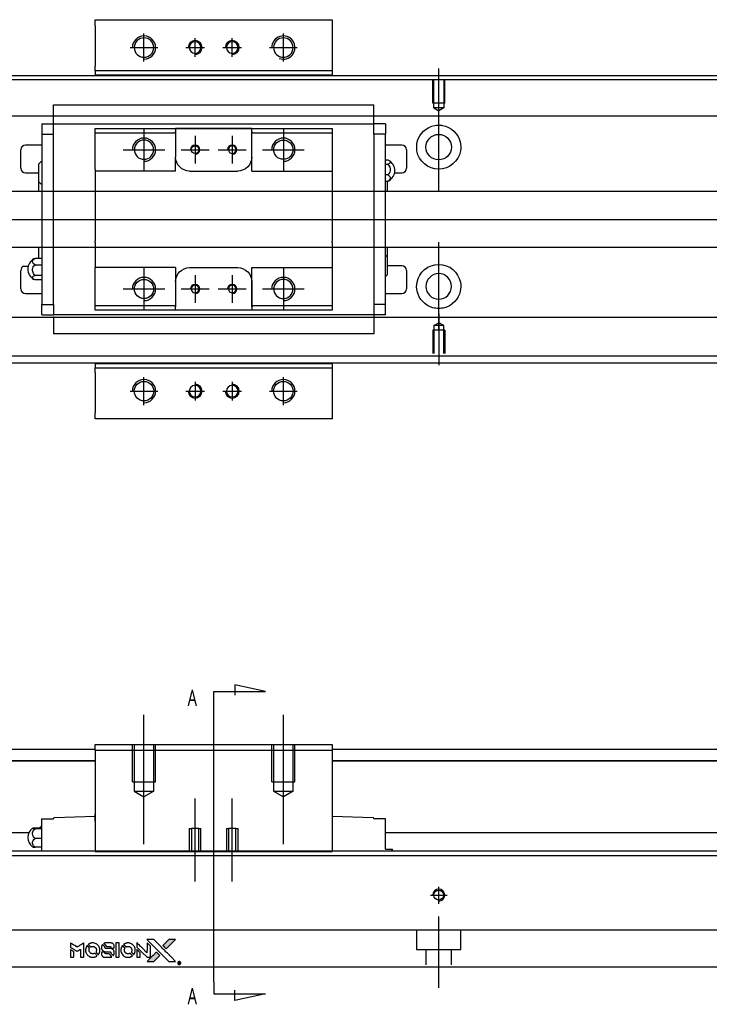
# Model space of a CAD drawing. Header units: millimetres. Extents: x -257 to 3135, y -1556 to 860.
# Tile 23 of 40: x 1296 to 1444, y -1556 to -1344. Entities that reach past the tile are written whole.
import ezdxf
from ezdxf.lldxf.tags import DXFTag

# ---------------------------------------------------------------- set-up
doc = ezdxf.new("R2010")
doc.units = ezdxf.units.MM
doc.layers.get('0').update_dxf_attribs({"linetype": 'CONTINUOUS'})
doc.styles.add('CHN', font='Microsoft JhengHei.ttf')
tags = doc.linetypes.add('DASHED', pattern=[25.72, 12.86, -12.86]).pattern_tags.tags
tags[6:7] = [DXFTag(74, 4), DXFTag(75, 0), DXFTag(340, '0'), DXFTag(46, 0.0), DXFTag(50, 0.0), DXFTag(44, 0.0), DXFTag(45, 0.0)]
tags[4:5] = [DXFTag(74, 4), DXFTag(75, 0), DXFTag(340, '0'), DXFTag(46, 0.0), DXFTag(50, 0.0), DXFTag(44, 0.0), DXFTag(45, 0.0)]

# ---------------------------------------------------------------- blocks, each defined once
blk = doc.blocks.new('MosionX logo(完整正式版)')
h = blk.add_hatch(color=22)
h.dxf.hatch_style = 1
h.paths.add_polyline_path([(-1416, 1831), (-1517, 1831), (-1619, 1831), (-1707, 1742, 0.000288), (-1740, 1709, 0.000479), (-1769, 1680, 0.000013), (-1794, 1654, 0.197177), (-1794, 1654, 0.197497), (-1794, 1653, 0.00004), (-1779, 1638, 0.000834), (-1763, 1622, 0.000506), (-1744, 1603), (-1694, 1552), (-1555, 1692)])
h.paths.add_polyline_path([(-1892, 1355), (-1942, 1405, 0.000476), (-1962, 1424, 0.000789), (-1978, 1441, 0.000035), (-1993, 1455, 0.19758), (-1993, 1456, 0.198396), (-1994, 1455, 0.000019), (-2014, 1435, 0.000582), (-2036, 1413, 0.000351), (-2062, 1387, 0.000108), (-2174, 1275, 0.000692), (-2230, 1218, 0.000077), (-2269, 1179, 0.197527), (-2269, 1178, 0.410181), (-2269, 1177, 0.000493), (-2248, 1177, 0.002424), (-2219, 1177, 0.000529), (-2169, 1177), (-2070, 1177), (-1981, 1266)])
at = {"color": 22}
for points in [[(-2150, 1708, -0.000056), (-2089, 1647, -0.000021), (-2004, 1562, -0.000021), (-1911, 1469, -0.000025), (-1823, 1381), (-1619, 1177), (-1518, 1177), (-1417, 1177), (-1553, 1315, 0.000274), (-1619, 1381, 0.000123), (-1705, 1467, 0.000121), (-1797, 1559, 0.000165), (-1879, 1641), (-2068, 1831), (-2170, 1831), (-2272, 1831)], [(-1707, 1742, 0.000288), (-1740, 1709, 0.000479), (-1769, 1680, 0.000013), (-1794, 1654, 0.197177), (-1794, 1654, 0.197497), (-1794, 1653, 0.00004), (-1779, 1638, 0.000836), (-1763, 1622, 0.000505), (-1744, 1603), (-1694, 1552), (-1555, 1692), (-1416, 1831), (-1517, 1831), (-1619, 1831)], [(-4562, 1668), (-4562, 1603), (-4545, 1592, -0.000297), (-4534, 1586, -0.000037), (-4510, 1571, -0.000043), (-4482, 1554, -0.000036), (-4452, 1535, 0.000044), (-4422, 1517, 0.000063), (-4396, 1501, 0.000035), (-4374, 1488, 0.0009), (-4368, 1484), (-4360, 1479), (-4348, 1486, 0.001175), (-4342, 1490, 0.000208), (-4329, 1498, 0.000225), (-4315, 1506, 0.000203), (-4300, 1516, -0.000711), (-4286, 1525, -0.001119), (-4274, 1532, -0.000263), (-4263, 1539, -0.04589), (-4262, 1539, -0.519312), (-4261, 1539, -0.001914), (-4261, 1521, -0.003124), (-4260, 1493, -0.000285), (-4260, 1421), (-4260, 1303), (-4219, 1303, 0.001727), (-4189, 1303, 0.025279), (-4179, 1303, 0.073886), (-4173, 1305, 0.07426), (-4167, 1308, 0.03264), (-4166, 1310, 0.01784), (-4164, 1311, 0.017712), (-4163, 1313, 0.026854), (-4162, 1315), (-4160, 1319), (-4160, 1526), (-4159, 1733), (-4162, 1731, -0.004595), (-4163, 1730, -0.00016), (-4169, 1726, -0.000298), (-4177, 1722, -0.000208), (-4185, 1717, 0.000986), (-4210, 1701, 0.00025), (-4250, 1676, 0.000268), (-4292, 1650, 0.000436), (-4329, 1627, -0.002932), (-4341, 1619, -0.004718), (-4351, 1613, -0.001113), (-4360, 1608, -0.227179), (-4361, 1608, -0.045982), (-4362, 1608, -0.000145), (-4374, 1616, -0.000825), (-4387, 1624, -0.000517), (-4403, 1634, 0.000056), (-4458, 1668, 0.000289), (-4488, 1687, 0.000481), (-4511, 1701, 0.000418), (-4535, 1715), (-4562, 1732)], [(-4562, 1417), (-4562, 1303), (-4521, 1303, 0.000842), (-4494, 1303, 0.010591), (-4484, 1303, 0.028995), (-4479, 1303, 0.069543), (-4475, 1305, 0.051063), (-4471, 1307, 0.039932), (-4468, 1310, 0.039414), (-4465, 1314, 0.045845), (-4462, 1318, 0.094811), (-4461, 1322, 0.007124), (-4461, 1333, 0.004713), (-4461, 1352, 0.000534), (-4461, 1395), (-4461, 1469), (-4471, 1475, 0.000828), (-4502, 1494, 0.000879), (-4532, 1513, 0.000048), (-4561, 1530, 0.137596), (-4562, 1531, 0.413028), (-4562, 1530, 0.000016), (-4562, 1497, 0.000623), (-4562, 1460, 0.000374)], [(-4068, 1643, 0.064158), (-4094, 1594, 0.06356), (-4108, 1539, 0.064004), (-4107, 1483, 0.066747), (-4091, 1429, 0.04321), (-4073, 1396, 0.044737), (-4050, 1367, 0.044901), (-4021, 1342, 0.044184), (-3989, 1323, 0.026293), (-3965, 1313, 0.033344), (-3941, 1306, 0.033227), (-3917, 1303, 0.025815), (-3890, 1302, 0.023119), (-3864, 1304, 0.031044), (-3841, 1308, 0.031337), (-3819, 1315, 0.024258), (-3796, 1325, 0.015622), (-3788, 1329, 0.008495), (-3778, 1335, 0.008415), (-3769, 1341, 0.020814), (-3763, 1346), (-3760, 1348), (-3791, 1379, 0.002843), (-3814, 1403, 0.033917), (-3823, 1411, 0.087906), (-3831, 1414, 0.073302), (-3839, 1416, 0.022047), (-3843, 1415, 0.026465), (-3847, 1415, 0.022233), (-3851, 1414, 0.009985), (-3857, 1412, -0.039011), (-3876, 1407, -0.044398), (-3896, 1406, -0.045096), (-3915, 1408, -0.04265), (-3934, 1413, -0.071154), (-3961, 1428, -0.068827), (-3983, 1450, -0.068713), (-3998, 1476, -0.070507), (-4005, 1506, -0.028605), (-4006, 1519, -0.031418), (-4005, 1531, -0.031044), (-4002, 1544, -0.02668), (-3998, 1556, 0.038913), (-3996, 1564, 0.043732), (-3995, 1571, 0.047754), (-3995, 1578, 0.075756), (-3997, 1583, 0.07294), (-3999, 1586, 0.003456), (-4006, 1594, 0.005023), (-4017, 1605, 0.002422), (-4030, 1619, 0.000819), (-4042, 1631, 0.001349), (-4053, 1641, 0.0001), (-4062, 1650, 0.205335), (-4062, 1651, 0.219821), (-4063, 1650, 0.002494), (-4064, 1648, 0.007089), (-4066, 1646, 0.004494)], [(-3917, 1731, 0.024131), (-3935, 1728, 0.022344), (-3954, 1723, 0.021883), (-3972, 1717, 0.020884), (-3990, 1709, 0.010669), (-4000, 1703, 0.010389), (-4011, 1697, 0.010913), (-4020, 1692, 0.022227), (-4026, 1687), (-4029, 1685), (-3996, 1653, 0.002452), (-3984, 1640, 0.003628), (-3972, 1630, 0.001662), (-3963, 1621, 0.070159), (-3960, 1619, 0.047671), (-3958, 1618, 0.018624), (-3956, 1618, 0.017921), (-3953, 1617, 0.018804), (-3950, 1617, 0.018255), (-3946, 1617, 0.041312), (-3943, 1617, 0.037164), (-3939, 1618, 0.012342), (-3935, 1620, -0.015101), (-3924, 1624, -0.035998), (-3916, 1626, -0.033244), (-3907, 1627, -0.011249), (-3894, 1627, -0.004059), (-3883, 1627, -0.019693), (-3877, 1627, -0.027943), (-3872, 1626, -0.014411), (-3866, 1624, -0.033089), (-3851, 1619, -0.033887), (-3838, 1613, -0.034021), (-3825, 1604, -0.033942), (-3814, 1594, -0.02816), (-3804, 1582, -0.035032), (-3796, 1570, -0.035269), (-3790, 1557, -0.029196), (-3785, 1543, -0.037862), (-3782, 1526, -0.043657), (-3782, 1510, -0.043064), (-3784, 1494, -0.035184), (-3790, 1477, 0.033699), (-3792, 1470, 0.052815), (-3793, 1463, 0.059167), (-3793, 1456, 0.058972), (-3791, 1450, 0.059208), (-3788, 1445, 0.021125), (-3783, 1439, 0.008691), (-3773, 1429, 0.000851), (-3749, 1405, 0.001873), (-3736, 1393, 0.013884), (-3730, 1387, 0.022355), (-3726, 1385, 0.341453), (-3725, 1385, 0.073011), (-3722, 1388, 0.004587), (-3714, 1399, 0.00748), (-3707, 1411, 0.016837), (-3702, 1420, 0.028606), (-3692, 1443, 0.031352), (-3685, 1465, 0.031004), (-3681, 1489, 0.0268), (-3680, 1514, 0.026698), (-3681, 1541, 0.03002), (-3686, 1566, 0.030357), (-3693, 1590, 0.028554), (-3703, 1614, 0.062944), (-3732, 1658, 0.062206), (-3772, 1694, 0.062448), (-3819, 1719, 0.064355), (-3870, 1731, 0.017377), (-3880, 1731, 0.008369), (-3893, 1731, 0.008367), (-3907, 1731, 0.01757)], [(-3610, 1675, 0.023289), (-3616, 1665, 0.026845), (-3621, 1655, 0.026047), (-3626, 1644, 0.019751), (-3629, 1631, 0.013249), (-3631, 1624, 0.025169), (-3631, 1618, 0.016532), (-3632, 1611, 0.002937), (-3632, 1598, 0.003317), (-3632, 1586, 0.011808), (-3631, 1578, 0.01777), (-3631, 1572, 0.021476), (-3630, 1567, 0.04325), (-3623, 1544, 0.045753), (-3612, 1523, 0.04649), (-3598, 1505, 0.047672), (-3581, 1490, 0.025315), (-3573, 1485, 0.015208), (-3564, 1480, 0.01512), (-3554, 1476, 0.022488), (-3546, 1473, 0.027857), (-3532, 1469, 0.034138), (-3519, 1467, 0.014286), (-3499, 1467, 0.00124), (-3449, 1467, -0.00103), (-3418, 1467, -0.002552), (-3396, 1466, -0.001594), (-3379, 1466, -0.047676), (-3374, 1466, -0.085307), (-3367, 1463, -0.097789), (-3361, 1457, -0.085947), (-3357, 1450, -0.051339), (-3356, 1440, 0.014634), (-3355, 1436, 0.015028), (-3355, 1433, 0.014927), (-3354, 1430, 0.059415), (-3353, 1429, 0.070595), (-3351, 1425, 0.00028), (-3315, 1389, 0.000111), (-3279, 1352, 0.200239), (-3277, 1352, 0.268906), (-3276, 1352, 0.001866), (-3271, 1361, 0.007532), (-3267, 1370, 0.017818), (-3263, 1376, 0.013256), (-3261, 1383, 0.011636), (-3258, 1391, 0.011528), (-3256, 1399, 0.012303), (-3254, 1407, 0.0423), (-3252, 1419, 0.013657), (-3252, 1437, 0.013857), (-3252, 1455, 0.037428), (-3254, 1468, 0.014927), (-3256, 1477, 0.0122), (-3259, 1486, 0.012518), (-3262, 1494, 0.023062), (-3265, 1501, 0.065961), (-3281, 1525, 0.06055), (-3304, 1545, 0.059676), (-3331, 1559, 0.060497), (-3360, 1567, 0.025683), (-3367, 1567, 0.001528), (-3386, 1567, 0.002124), (-3410, 1568, 0.001173), (-3439, 1568, -0.000809), (-3490, 1568, -0.017164), (-3506, 1568, -0.063931), (-3514, 1570, -0.108429), (-3520, 1573, -0.052941), (-3523, 1577, -0.063675), (-3525, 1582, -0.050562), (-3526, 1587, -0.020337), (-3527, 1595, 0.009897), (-3528, 1599, 0.016482), (-3528, 1603, 0.019019), (-3529, 1606, 0.06043), (-3530, 1608, 0.076267), (-3533, 1613, 0.00054), (-3566, 1646, 0.000307), (-3601, 1680, 0.142594), (-3604, 1681, 0.232419), (-3604, 1681, 0.022995), (-3606, 1680, 0.024627), (-3608, 1678, 0.015407)], [(-3516, 1731, 0.018538), (-3522, 1730, 0.010695), (-3530, 1729, 0.01068), (-3538, 1727, 0.017678), (-3544, 1725, 0.013849), (-3551, 1722, 0.011814), (-3559, 1719, 0.004513), (-3566, 1716, 0.290035), (-3566, 1715, 0.196418), (-3566, 1714, 0.000124), (-3554, 1702, 0.001477), (-3540, 1688, 0.000898), (-3524, 1671), (-3481, 1629), (-3427, 1628, -0.001471), (-3387, 1628, -0.028714), (-3374, 1627, -0.097073), (-3367, 1625, -0.084199), (-3361, 1620, -0.042698), (-3359, 1616, -0.053912), (-3357, 1612, -0.051004), (-3356, 1608, -0.032967), (-3355, 1602, 0.00807), (-3355, 1600, 0.003023), (-3355, 1596, 0.002994), (-3355, 1592, 0.003629), (-3355, 1588), (-3354, 1579), (-3313, 1579, 0.001618), (-3293, 1579, 0.005206), (-3280, 1579, 0.00535), (-3271, 1579, 0.060675), (-3268, 1580, 0.048484), (-3266, 1581, 0.02389), (-3264, 1582, 0.022812), (-3261, 1584, 0.02462), (-3259, 1586, 0.061781), (-3255, 1591, 0.080179), (-3253, 1596, 0.048561), (-3252, 1604, 0.010021), (-3251, 1619, 0.016602), (-3252, 1638, 0.031409), (-3254, 1653, 0.036474), (-3258, 1666, 0.03439), (-3263, 1679, 0.065928), (-3277, 1699, 0.069066), (-3296, 1715, 0.065697), (-3319, 1725, 0.051559), (-3346, 1731, 0.020904), (-3360, 1731, 0.000451), (-3431, 1731, 0.000419), (-3502, 1732, 0.022759)], [(-3202, 1517), (-3202, 1303), (-3160, 1303), (-3118, 1303), (-3113, 1306, 0.071429), (-3109, 1309, 0.054799), (-3105, 1313, 0.053585), (-3102, 1318, 0.060698), (-3101, 1323, 0.033975), (-3100, 1332, 0.000112), (-3100, 1441, 0.000726), (-3100, 1548, 0.001084), (-3101, 1641), (-3102, 1732), (-3152, 1732), (-3202, 1732)], [(-3011, 1643, 0.018008), (-3017, 1634, 0.009842), (-3023, 1622, 0.009807), (-3030, 1610, 0.015716), (-3035, 1599, 0.048467), (-3047, 1561, 0.045841), (-3052, 1520, 0.046006), (-3049, 1479, 0.049638), (-3039, 1441, 0.064819), (-3012, 1391, 0.06695), (-2974, 1350, 0.066691), (-2926, 1320, 0.063505), (-2872, 1304, 0.03135), (-2858, 1302, 0.010439), (-2837, 1302, 0.010391), (-2817, 1302, 0.032408), (-2803, 1304, 0.015696), (-2787, 1307, 0.018095), (-2771, 1312, 0.018551), (-2757, 1317, 0.018352), (-2743, 1323, 0.015568), (-2733, 1328, 0.009832), (-2723, 1334, 0.009795), (-2713, 1341, 0.023727), (-2706, 1346), (-2703, 1348), (-2734, 1379, 0.001528), (-2751, 1397, 0.010022), (-2760, 1406, 0.019586), (-2766, 1411, 0.061865), (-2771, 1413, 0.055054), (-2777, 1415, 0.061607), (-2784, 1416, 0.048725), (-2792, 1415, 0.020221), (-2802, 1412, -0.017722), (-2813, 1409, -0.02685), (-2822, 1407, -0.02759), (-2832, 1406, -0.020233), (-2843, 1406, -0.04793), (-2864, 1409, -0.048386), (-2883, 1416, -0.047866), (-2901, 1426, -0.044964), (-2917, 1440, -0.04333), (-2931, 1457, -0.050921), (-2941, 1475, -0.051473), (-2946, 1495, -0.0459), (-2948, 1516, -0.019014), (-2948, 1526, -0.024114), (-2947, 1535, -0.025081), (-2945, 1544, -0.023892), (-2942, 1553, 0.008624), (-2939, 1560, 0.026486), (-2938, 1564, 0.035074), (-2937, 1568, 0.02756), (-2937, 1573, 0.087163), (-2939, 1580, 0.073291), (-2942, 1587, 0.028074), (-2951, 1596, 0.002594), (-2973, 1619), (-3005, 1651)], [(-2860, 1730, 0.023681), (-2878, 1728, 0.022402), (-2896, 1723, 0.021929), (-2914, 1717, 0.020503), (-2931, 1709, 0.013745), (-2941, 1704, 0.009767), (-2952, 1698, 0.009658), (-2962, 1691, 0.027804), (-2968, 1687), (-2971, 1685), (-2939, 1653, 0.002053), (-2924, 1638, 0.006738), (-2914, 1628, 0.007826), (-2907, 1622, 0.063909), (-2903, 1619, 0.061532), (-2897, 1617, 0.068674), (-2891, 1617, 0.052072), (-2885, 1618, 0.019648), (-2875, 1621, -0.018366), (-2864, 1624, -0.0288), (-2854, 1626, -0.029061), (-2844, 1627, -0.019155), (-2832, 1627, -0.053809), (-2807, 1624, -0.058833), (-2784, 1615, -0.058566), (-2764, 1601, -0.052525), (-2746, 1582, -0.044733), (-2737, 1566, -0.040573), (-2729, 1547, -0.041123), (-2725, 1529, -0.04951), (-2725, 1511, -0.017369), (-2725, 1502, -0.024255), (-2727, 1495, -0.023787), (-2729, 1487, -0.015798), (-2732, 1479, 0.010631), (-2734, 1474, 0.033653), (-2735, 1470, 0.037806), (-2736, 1467, 0.016307), (-2736, 1462, 0.068179), (-2734, 1453, 0.095747), (-2731, 1446, 0.033418), (-2722, 1436, 0.002133), (-2695, 1409, 0.001452), (-2680, 1395, 0.012393), (-2673, 1388, 0.020479), (-2668, 1385, 0.344362), (-2667, 1385, 0.074287), (-2663, 1388, 0.005454), (-2656, 1400, 0.008391), (-2649, 1412, 0.017097), (-2643, 1422, 0.027375), (-2635, 1442, 0.02835), (-2628, 1463, 0.027723), (-2624, 1485, 0.023913), (-2623, 1509, 0.027047), (-2623, 1537, 0.031685), (-2627, 1563, 0.032425), (-2634, 1588, 0.031013), (-2644, 1612, 0.037914), (-2661, 1641, 0.040153), (-2682, 1667, 0.039834), (-2707, 1688, 0.036173), (-2736, 1707, 0.040752), (-2765, 1719, 0.035885), (-2796, 1728, 0.035491), (-2828, 1731, 0.037615)], [(-2572, 1669), (-2572, 1604), (-2422, 1453), (-2271, 1303), (-2229, 1303, 0.0008), (-2202, 1303, 0.010795), (-2192, 1303, 0.030495), (-2186, 1304, 0.080372), (-2183, 1305, 0.03816), (-2179, 1308, 0.041799), (-2176, 1310, 0.042486), (-2174, 1314, 0.042078), (-2172, 1317, 0.099276), (-2170, 1322, 0.003302), (-2170, 1343, 0.002586), (-2170, 1380, 0.000204), (-2170, 1477), (-2170, 1633), (-2221, 1683), (-2271, 1733), (-2271, 1583), (-2272, 1433), (-2419, 1582, 0.000253), (-2476, 1639, 0.000412), (-2524, 1687, 0.000041), (-2567, 1730, 0.041338), (-2570, 1732), (-2572, 1734)], [(-2572, 1416), (-2572, 1303), (-2530, 1303), (-2488, 1303), (-2483, 1306, 0.03146), (-2480, 1308, 0.026444), (-2478, 1310, 0.026444), (-2476, 1312, 0.031457), (-2475, 1314), (-2472, 1319), (-2471, 1375), (-2471, 1431), (-2521, 1481, 0.000745), (-2540, 1499, 0.001228), (-2556, 1515, 0.000087), (-2571, 1529, 0.195134), (-2571, 1530, 0.412117), (-2572, 1529, 0.000048), (-2572, 1496, 0.00109), (-2572, 1460, 0.000653)], [(-3615, 1454, 0.065483), (-3620, 1451, 0.053271), (-3625, 1447, 0.052018), (-3628, 1443, 0.0556), (-3631, 1437, 0.036839), (-3632, 1434, 0.026922), (-3632, 1430, 0.016905), (-3633, 1424, 0.004317), (-3633, 1416, 0.016369), (-3632, 1397, 0.029936), (-3630, 1382, 0.03418), (-3627, 1369, 0.031327), (-3621, 1356, 0.046935), (-3612, 1340, 0.054053), (-3600, 1327, 0.053701), (-3585, 1317, 0.045364), (-3568, 1309, 0.032479), (-3552, 1305, 0.03386), (-3537, 1303, 0.013578), (-3512, 1303, 0.001155), (-3450, 1303, 0.000413), (-3396, 1303, 0.005008), (-3375, 1304, 0.013199), (-3364, 1304, 0.033956), (-3355, 1305, 0.013909), (-3347, 1308, 0.010864), (-3337, 1310, 0.010938), (-3329, 1313, 0.028702), (-3323, 1316), (-3318, 1318), (-3362, 1362), (-3405, 1406), (-3455, 1406, -0.001504), (-3477, 1406, -0.00328), (-3493, 1406, -0.001901), (-3506, 1406, -0.061333), (-3510, 1407, -0.063621), (-3514, 1409, -0.048633), (-3518, 1412, -0.046769), (-3522, 1415, -0.047961), (-3525, 1420, -0.02678), (-3526, 1424, -0.050957), (-3527, 1427, -0.029398), (-3528, 1431, -0.00401), (-3528, 1441), (-3529, 1456), (-3569, 1456, 0.001061), (-3593, 1456, 0.009147), (-3604, 1455, 0.020721), (-3611, 1455, 0.051619)], [(-2062, 1387, 0.000108), (-2174, 1275, 0.000692), (-2230, 1218, 0.000077), (-2269, 1179, 0.197527), (-2269, 1178, 0.410182), (-2269, 1177, 0.000493), (-2248, 1177, 0.002424), (-2219, 1177, 0.000529), (-2170, 1177), (-2070, 1177), (-1981, 1266), (-1892, 1355), (-1942, 1405, 0.000476), (-1962, 1424, 0.000789), (-1978, 1441, 0.000035), (-1993, 1455, 0.19758), (-1993, 1456, 0.198396), (-1994, 1455, 0.000019), (-2014, 1435, 0.000582), (-2036, 1413, 0.000351)], [(-1319, 1173, 0.082374), (-1332, 1167, 0.083404), (-1342, 1157, 0.082663), (-1349, 1145, 0.07897), (-1351, 1130, 0.084941), (-1349, 1114, 0.08953), (-1341, 1100, 0.090743), (-1329, 1090, 0.090193), (-1313, 1085, 0.10067), (-1296, 1085, 0.099454), (-1281, 1093, 0.097736), (-1269, 1106, 0.09365), (-1263, 1122, 0.07584), (-1263, 1135, 0.068415), (-1267, 1148, 0.068328), (-1274, 1159, 0.075277), (-1283, 1168, 0.059367), (-1291, 1172, 0.048986), (-1300, 1174, 0.048519), (-1310, 1174, 0.055347)], [(-1325, 1129), (-1325, 1104), (-1322, 1104), (-1319, 1104), (-1319, 1114), (-1319, 1125), (-1313, 1125), (-1306, 1126), (-1302, 1119, -0.003356), (-1300, 1116, -0.002757), (-1298, 1113, -0.002784), (-1296, 1110, -0.007382), (-1295, 1108, 0.019487), (-1294, 1105, 0.098302), (-1293, 1104, 0.116932), (-1291, 1104, 0.032798), (-1289, 1104), (-1285, 1104), (-1288, 1108, 0.005748), (-1289, 1111, 0.002522), (-1291, 1114, 0.002495), (-1293, 1117, 0.00334), (-1295, 1120), (-1299, 1126), (-1296, 1128, 0.066516), (-1292, 1130, 0.085926), (-1290, 1133, 0.082934), (-1289, 1137, 0.05747), (-1289, 1141, 0.023576), (-1289, 1144, 0.043538), (-1289, 1146, 0.050891), (-1290, 1148, 0.049897), (-1291, 1149, 0.067884), (-1295, 1152, 0.077412), (-1298, 1154, 0.049266), (-1304, 1154, 0.012208), (-1313, 1155), (-1325, 1155)], [(-1298, 1147, -0.120545), (-1296, 1144, -0.09136), (-1295, 1141, -0.087576), (-1296, 1137, -0.098026), (-1297, 1134, -0.079907), (-1299, 1133, -0.087697), (-1300, 1132, -0.041371), (-1303, 1132, -0.005557), (-1309, 1132), (-1319, 1131), (-1319, 1140), (-1319, 1149), (-1310, 1149, -0.007471), (-1305, 1149, -0.035301), (-1302, 1148, -0.060486), (-1300, 1148, -0.063546)]]:
    blk.add_lwpolyline(points, format="xyb", close=True, dxfattribs=at)

msp = doc.modelspace()

# ---------------------------------------------------------------- linework, layer by layer
at = {"linetype": 'Continuous'}
for p, q in [((1312.05, -1345.66), (1312.05, -1344.37)), ((1312.05, -1344.37), (1363.05, -1344.37)), ((1363.05, -1344.37), (1363.05, -1345.66)), ((1312.05, -1345.66), (1312.05, -1354.37)), ((1363.05, -1345.66), (1363.05, -1354.37)), ((1312.05, -1355.37), (1312.05, -1354.37)), ((1363.05, -1354.37), (1363.05, -1355.37)), ((1222, -1356.37), (1348.25, -1356.37)), ((1363.05, -1355.37), (1312.05, -1355.37)), ((1312.05, -1355.37), (1312.05, -1356.37)), ((1348.25, -1356.37), (1847, -1356.37)), ((1363.05, -1355.37), (1363.05, -1356.37)), ((1332.35, -1418.37), (1222, -1418.37)), ((1312.05, -1418.37), (1312.05, -1419.37)), ((1847, -1418.37), (1332.35, -1418.37)), ((1363.05, -1418.37), (1363.05, -1419.37)), ((1312.05, -1420.37), (1312.05, -1419.37)), ((1312.05, -1419.37), (1363.05, -1419.37)), ((1312.05, -1420.37), (1312.05, -1429.07)), ((1363.05, -1419.37), (1363.05, -1420.37)), ((1363.05, -1420.37), (1363.05, -1429.07)), ((1312.05, -1430.37), (1312.05, -1429.07)), ((1363.05, -1429.07), (1363.05, -1430.37)), ((1363.05, -1430.37), (1312.05, -1430.37)), ((1312.05, -1500.52), (1363.05, -1500.52)), ((1312.05, -1501.81), (1312.05, -1500.52)), ((1363.05, -1500.52), (1363.05, -1501.81)), ((1222, -1501.52), (1312.05, -1501.52)), ((1312.05, -1501.81), (1312.05, -1523.52)), ((1363.05, -1501.81), (1312.05, -1501.81)), ((1363.05, -1501.52), (1847, -1501.52)), ((1363.05, -1501.81), (1363.05, -1523.52)), ((1312.05, -1504.02), (1222, -1504.02)), ((1222, -1504.02), (1312.05, -1504.02)), ((1847, -1504.02), (1363.05, -1504.02)), ((1363.05, -1504.02), (1847, -1504.02)), ((1312.05, -1516.02), (1303.25, -1516.25)), ((1312.05, -1516.52), (1312.05, -1515.52)), ((1363.05, -1515.52), (1363.05, -1516.52)), ((1371.86, -1516.25), (1363.05, -1516.02)), ((1299.1, -1518.41), (1300.55, -1518.41)), ((1300.55, -1516.52), (1303.05, -1516.52)), ((1300.55, -1518.72), (1300.55, -1516.52)), ((1303.05, -1516.52), (1303.05, -1516.45)), ((1311.99, -1517.02), (1312.05, -1517.02)), ((1312.05, -1517.02), (1312.05, -1516.52)), ((1363.05, -1516.52), (1363.05, -1517.02)), ((1363.05, -1517.02), (1363.12, -1517.02)), ((1372.05, -1516.45), (1372.05, -1516.52)), ((1374.55, -1516.52), (1372.05, -1516.52)), ((1374.55, -1518.72), (1374.55, -1516.52)), ((1297.76, -1519.52), (1247.5, -1519.52)), ((1300.55, -1518.65), (1299.1, -1518.65)), ((1300.55, -1522.02), (1300.55, -1518.72)), ((1374.55, -1522.02), (1374.55, -1518.72)), ((1836, -1519.52), (1374.55, -1519.52)), ((1300.55, -1520.75), (1299.1, -1520.75)), ((1300.55, -1522.63), (1299.1, -1522.63)), ((1300.55, -1523.47), (1300.55, -1522.02)), ((1374.55, -1523.02), (1374.55, -1522.02)), ((1340.11, -1523.47), (1236, -1523.47)), ((1339.86, -1524.47), (1236, -1524.47)), ((1312.05, -1523.56), (1312.05, -1523.52)), ((1312.05, -1523.52), (1363.05, -1523.52)), ((1363.05, -1523.56), (1312.05, -1523.56)), ((1836, -1524.47), (1339.86, -1524.47)), ((1836, -1523.47), (1340.11, -1523.47)), ((1363.05, -1523.52), (1363.05, -1523.56)), ((1374.55, -1523.02), (1375.94, -1523.02)), ((1375.94, -1523.02), (1376.05, -1523.02)), ((1375.94, -1523.02), (1375.94, -1523.47)), ((1376.05, -1523.47), (1376.05, -1523.02)), ((1333.7, -1548.47), (1236, -1548.47)), ((1836, -1548.47), (1333.7, -1548.47))]:
    msp.add_line(p, q, dxfattribs=at)
for p, q in [((1322.55, -1353.37), (1322.55, -1347.37)), ((1333.55, -1352.37), (1333.55, -1348.37)), ((1341.55, -1352.37), (1341.55, -1348.37)), ((1352.55, -1353.37), (1352.55, -1347.37)), ((1319.55, -1350.37), (1325.55, -1350.37)), ((1331.55, -1350.37), (1335.55, -1350.37)), ((1339.55, -1350.37), (1343.55, -1350.37)), ((1349.55, -1350.37), (1355.55, -1350.37)), ((1386, -1365.99), (1386, -1354.87)), ((1386, -1381.34), (1386, -1362.29)), ((1172, -1387.37), (1340.3, -1387.37)), ((1340.3, -1387.37), (1847.7, -1387.37)), ((1386, -1411.34), (1386, -1392.29)), ((1296.63, -1397.46), (1297.63, -1397.46)), ((1386, -1407.65), (1386, -1418.77)), ((1322.55, -1427.37), (1322.55, -1421.37)), ((1333.55, -1422.37), (1333.55, -1426.37)), ((1341.55, -1422.37), (1341.55, -1426.37)), ((1352.55, -1427.37), (1352.55, -1421.37)), ((1319.55, -1424.37), (1325.55, -1424.37)), ((1331.55, -1424.37), (1335.55, -1424.37)), ((1339.55, -1424.37), (1343.55, -1424.37)), ((1349.55, -1424.37), (1355.55, -1424.37)), ((1348.7, -1489.06), (1342.11, -1487.63)), ((1342.11, -1487.63), (1342.11, -1489.86)), ((1337.55, -1489.06), (1348.7, -1489.06)), ((1337.55, -1491.7), (1337.55, -1489.06)), ((1337.55, -1551.59), (1337.55, -1491.7)), ((1337.55, -1551.59), (1337.55, -1554.22)), ((1337.55, -1554.22), (1348.7, -1554.22)), ((1342.11, -1555.66), (1342.11, -1553.43)), ((1348.7, -1554.22), (1342.11, -1555.66))]:
    msp.add_line(p, q)
at = {"linetype": 'DASHED'}
for p, q in [((1363.05, -1356.32), (1312.05, -1356.32)), ((1312.05, -1418.41), (1363.05, -1418.41)), ((1300.55, -1516.52), (1300.55, -1516.52)), ((1303.05, -1516.52), (1303.05, -1516.52)), ((1372.05, -1516.52), (1372.05, -1516.52)), ((1374.55, -1516.52), (1374.55, -1516.52))]:
    msp.add_line(p, q, dxfattribs=at)
at = {"linetype": 'DASHED', "ltscale": 0.3}
for p, q in [((1348, -1357.32), (1236, -1357.32)), ((1836, -1357.32), (1348, -1357.32)), ((1836, -1365.15), (1236, -1365.15)), ((1836, -1381.37), (1239.3, -1381.37)), ((1239.3, -1393.37), (1836, -1393.37)), ((1836, -1408.49), (1236, -1408.49)), ((1384.93, -1410.27), (1386, -1409.65)), ((1384.93, -1410.27), (1384.93, -1416.27)), ((1387.08, -1410.27), (1384.93, -1410.27)), ((1387.08, -1410.27), (1386, -1409.65)), ((1387.08, -1416.27), (1387.08, -1410.27)), ((1387.3, -1411.27), (1384.7, -1411.27)), ((1384.7, -1411.27), (1384.7, -1416.27)), ((1387.3, -1411.27), (1387.3, -1416.27)), ((1836, -1416.82), (1236, -1416.82)), ((1320.05, -1508.52), (1320.05, -1500.52)), ((1320.45, -1500.52), (1320.45, -1510.52)), ((1324.65, -1510.52), (1324.65, -1500.52)), ((1325.05, -1508.52), (1325.05, -1500.52)), ((1350.05, -1508.52), (1350.05, -1500.52)), ((1350.45, -1500.52), (1350.45, -1510.52)), ((1354.65, -1510.52), (1354.65, -1500.52)), ((1355.05, -1508.52), (1355.05, -1500.52)), ((1320.05, -1508.52), (1325.05, -1508.52)), ((1350.05, -1508.52), (1355.05, -1508.52)), ((1320.45, -1510.52), (1324.65, -1510.52)), ((1320.45, -1510.52), (1322.55, -1511.73)), ((1324.65, -1510.52), (1322.55, -1511.73)), ((1350.45, -1510.52), (1354.65, -1510.52)), ((1350.45, -1510.52), (1352.55, -1511.73)), ((1354.65, -1510.52), (1352.55, -1511.73)), ((1332.3, -1518.56), (1332.3, -1523.56)), ((1332.3, -1518.56), (1332.75, -1518.56)), ((1332.75, -1518.56), (1332.75, -1523.56)), ((1334.35, -1518.56), (1332.75, -1518.56)), ((1334.35, -1523.56), (1334.35, -1518.56)), ((1334.35, -1518.56), (1334.8, -1518.56)), ((1334.8, -1523.56), (1334.8, -1518.56)), ((1340.3, -1518.56), (1340.3, -1523.56)), ((1340.3, -1518.56), (1340.75, -1518.56)), ((1340.75, -1518.56), (1340.75, -1523.56)), ((1342.35, -1518.56), (1340.75, -1518.56)), ((1342.35, -1523.56), (1342.35, -1518.56)), ((1342.35, -1518.56), (1342.8, -1518.56)), ((1342.8, -1523.56), (1342.8, -1518.56)), ((1836, -1540.47), (1236, -1540.47)), ((1381.25, -1540.47), (1381.25, -1544.62)), ((1390.75, -1544.62), (1390.75, -1540.47)), ((1381.25, -1544.62), (1390.75, -1544.62)), ((1383.25, -1544.62), (1383.25, -1547.92)), ((1388.75, -1547.92), (1388.75, -1544.62))]:
    msp.add_line(p, q, dxfattribs=at)
at = {"linetype": 'DASHED', "ltscale": 0.1}
for p, q in [((1384.7, -1362.37), (1384.7, -1357.37)), ((1384.93, -1363.37), (1384.93, -1357.37)), ((1387.08, -1357.37), (1387.08, -1363.37)), ((1387.3, -1362.37), (1387.3, -1357.37)), ((1387.3, -1362.37), (1384.7, -1362.37)), ((1387.08, -1363.37), (1384.93, -1363.37)), ((1384.93, -1363.37), (1386, -1363.99)), ((1387.08, -1363.37), (1386, -1363.99))]:
    msp.add_line(p, q, dxfattribs=at)
at = {"linetype": 'DASHED', "ltscale": 0.5}
for p, q in [((1303.05, -1362.76), (1303.05, -1362.71)), ((1303.05, -1362.89), (1303.05, -1362.76)), ((1372.05, -1362.76), (1303.05, -1362.76)), ((1303.05, -1366.47), (1303.05, -1362.89)), ((1372.05, -1362.76), (1372.05, -1362.71)), ((1372.05, -1362.89), (1372.05, -1362.76)), ((1372.05, -1366.47), (1372.05, -1362.89)), ((1300.55, -1366.8), (1300.55, -1369)), ((1300.55, -1366.8), (1303.05, -1366.8)), ((1303.05, -1366.8), (1303.05, -1366.47)), ((1303.05, -1367.8), (1303.05, -1366.8)), ((1303.05, -1366.8), (1372.05, -1366.8)), ((1303.05, -1366.9), (1303.05, -1366.9)), ((1303.05, -1369), (1303.05, -1367.8)), ((1312.05, -1368.8), (1312.05, -1367.8)), ((1322.55, -1367.87), (1322.55, -1376.87)), ((1329.35, -1367.8), (1329.35, -1368.5)), ((1345.75, -1367.8), (1329.35, -1367.8)), ((1329.44, -1367.8), (1345.66, -1367.8)), ((1345.75, -1368.5), (1345.75, -1367.8)), ((1352.55, -1367.87), (1352.55, -1376.87)), ((1363.05, -1367.8), (1363.05, -1368.8)), ((1372.05, -1366.8), (1372.05, -1366.47)), ((1374.55, -1366.8), (1372.05, -1366.8)), ((1372.05, -1367.8), (1372.05, -1366.8)), ((1372.05, -1366.9), (1372.05, -1366.9)), ((1372.05, -1369), (1372.05, -1367.8)), ((1374.55, -1366.8), (1374.55, -1369)), ((1300.55, -1369), (1303.05, -1369)), ((1300.55, -1369), (1300.55, -1405.74)), ((1303.05, -1369.47), (1303.05, -1369)), ((1303.05, -1369.47), (1303.05, -1369.04)), ((1303.05, -1405.26), (1303.05, -1369.47)), ((1312.05, -1376.67), (1312.05, -1368.8)), ((1329.05, -1368.8), (1312.05, -1368.8)), ((1329.05, -1368.8), (1329.35, -1368.5)), ((1329.35, -1368.5), (1329.35, -1373.97)), ((1333.55, -1369.37), (1333.55, -1375.37)), ((1341.55, -1369.37), (1341.55, -1375.37)), ((1345.75, -1368.5), (1346.05, -1368.8)), ((1345.75, -1376.97), (1345.75, -1368.5)), ((1345.75, -1373.97), (1345.75, -1368.5)), ((1363.05, -1368.8), (1346.05, -1368.8)), ((1363.05, -1368.8), (1363.05, -1376.67)), ((1374.55, -1369), (1372.05, -1369)), ((1372.05, -1369), (1372.05, -1369.47)), ((1372.05, -1369.04), (1372.05, -1369.47)), ((1372.05, -1369.47), (1372.05, -1405.26)), ((1374.55, -1405.74), (1374.55, -1369)), ((1300.55, -1371.37), (1297.05, -1371.37)), ((1378.05, -1371.37), (1374.55, -1371.37)), ((1296.05, -1376.37), (1296.05, -1372.37)), ((1318.05, -1372.37), (1327.05, -1372.37)), ((1329.35, -1376.97), (1329.35, -1373.97)), ((1330.55, -1372.37), (1336.55, -1372.37)), ((1338.55, -1372.37), (1344.55, -1372.37)), ((1348.05, -1372.37), (1357.05, -1372.37)), ((1379.05, -1372.37), (1379.05, -1376.37)), ((1299.9, -1379.29), (1299.9, -1375.44)), ((1374.55, -1374.57), (1375.01, -1374.57)), ((1374.55, -1375.51), (1375.01, -1375.51)), ((1297.05, -1377.37), (1299.9, -1377.37)), ((1312.05, -1376.67), (1312.05, -1382.37)), ((1332.35, -1376.97), (1342.75, -1376.97)), ((1345.75, -1376.97), (1363.05, -1376.97)), ((1363.05, -1376.67), (1363.05, -1382.37)), ((1375.01, -1377.81), (1374.55, -1377.81)), ((1376.5, -1377.37), (1378.05, -1377.37)), ((1299.9, -1381.37), (1299.9, -1379.29)), ((1374.55, -1379.16), (1375.01, -1379.16)), ((1374.9, -1379.16), (1374.9, -1381.37)), ((1312.05, -1382.37), (1312.05, -1382.67)), ((1312.05, -1382.67), (1312.05, -1392.07)), ((1363.05, -1382.37), (1363.05, -1382.67)), ((1363.05, -1382.67), (1363.05, -1392.07)), ((1312.05, -1392.37), (1312.05, -1392.07)), ((1312.05, -1392.37), (1312.05, -1397.77)), ((1363.05, -1392.37), (1363.05, -1392.07)), ((1363.05, -1392.37), (1363.05, -1397.77)), ((1299.9, -1395.79), (1299.9, -1393.37)), ((1374.9, -1393.37), (1374.9, -1395.45)), ((1374.9, -1395.45), (1374.9, -1399.3)), ((1300.55, -1395.8), (1299.1, -1395.8)), ((1299.1, -1397.15), (1300.55, -1397.15)), ((1378.05, -1397.37), (1374.9, -1397.37)), ((1296.05, -1402.37), (1296.05, -1398.37)), ((1300.55, -1399.45), (1299.1, -1399.45)), ((1312.05, -1398.07), (1312.05, -1397.77)), ((1329.35, -1397.77), (1312.05, -1397.77)), ((1312.05, -1405.94), (1312.05, -1398.07)), ((1322.55, -1397.87), (1322.55, -1406.87)), ((1329.35, -1397.77), (1329.35, -1400.77)), ((1332.35, -1397.77), (1342.75, -1397.77)), ((1333.55, -1399.37), (1333.55, -1405.37)), ((1341.55, -1399.37), (1341.55, -1405.37)), ((1345.75, -1406.24), (1345.75, -1397.77)), ((1352.55, -1397.87), (1352.55, -1406.87)), ((1363.05, -1397.77), (1363.05, -1405.94)), ((1379.05, -1398.37), (1379.05, -1402.37)), ((1300.55, -1400.39), (1299.1, -1400.39)), ((1329.35, -1400.77), (1329.35, -1406.24)), ((1345.75, -1400.77), (1345.75, -1406.24)), ((1297.05, -1403.37), (1300.55, -1403.37)), ((1318.05, -1402.37), (1327.05, -1402.37)), ((1330.55, -1402.37), (1336.55, -1402.37)), ((1338.55, -1402.37), (1344.55, -1402.37)), ((1348.05, -1402.37), (1357.05, -1402.37)), ((1374.55, -1403.37), (1378.05, -1403.37)), ((1300.55, -1405.74), (1303.05, -1405.74)), ((1300.55, -1407.94), (1300.55, -1405.74)), ((1303.05, -1405.7), (1303.05, -1405.26)), ((1303.05, -1405.74), (1303.05, -1405.26)), ((1303.05, -1405.74), (1303.05, -1406.94)), ((1312.05, -1405.94), (1329.05, -1405.94)), ((1312.05, -1406.94), (1312.05, -1405.94)), ((1329.35, -1406.24), (1329.05, -1405.94)), ((1346.05, -1405.94), (1345.75, -1406.24)), ((1346.05, -1405.94), (1363.05, -1405.94)), ((1363.05, -1405.94), (1363.05, -1406.94)), ((1372.05, -1405.26), (1372.05, -1405.74)), ((1372.05, -1405.26), (1372.05, -1405.7)), ((1372.05, -1405.74), (1372.05, -1406.94)), ((1374.55, -1405.74), (1372.05, -1405.74)), ((1374.55, -1407.94), (1374.55, -1405.74)), ((1300.55, -1407.94), (1303.05, -1407.94)), ((1303.05, -1406.94), (1303.05, -1407.94)), ((1372.05, -1407.94), (1303.05, -1407.94)), ((1329.35, -1406.94), (1329.35, -1406.24)), ((1345.75, -1406.94), (1329.35, -1406.94)), ((1345.66, -1406.94), (1329.44, -1406.94)), ((1345.75, -1406.24), (1345.75, -1406.94)), ((1372.05, -1406.94), (1372.05, -1407.94)), ((1372.05, -1407.84), (1372.05, -1407.84)), ((1372.05, -1407.94), (1372.05, -1408.27)), ((1374.55, -1407.94), (1372.05, -1407.94)), ((1303.05, -1408.49), (1300.01, -1408.49)), ((1303.05, -1408.49), (1300.01, -1408.49)), ((1303.05, -1408.27), (1303.05, -1411.85)), ((1372.05, -1408.27), (1372.05, -1411.85)), ((1303.05, -1411.85), (1303.05, -1411.98)), ((1303.05, -1411.98), (1303.05, -1412.02)), ((1303.05, -1411.98), (1372.05, -1411.98)), ((1372.05, -1411.85), (1372.05, -1411.98)), ((1372.05, -1411.98), (1372.05, -1412.02))]:
    msp.add_line(p, q, dxfattribs=at)
at = {"ltscale": 0.2}
for p, q in [((1322.55, -1521.93), (1322.55, -1494.1)), ((1352.55, -1521.93), (1352.55, -1494.1)), ((1333.55, -1529.98), (1333.55, -1512.15)), ((1341.55, -1529.98), (1341.55, -1512.15))]:
    msp.add_line(p, q, dxfattribs=at)
at = {"ltscale": 0.5}
for p, q in [((1386, -1534.78), (1386, -1531.12)), ((1384.2, -1532.92), (1387.8, -1532.92)), ((1386, -1552.92), (1386, -1537.56))]:
    msp.add_line(p, q, dxfattribs=at)
at = {"linetype": 'Continuous', "extrusion": (0, 0, -1)}
for centre, radius in [((-1322.55, -1350.37), 2.1), ((-1352.55, -1350.37), 2.1), ((-1386, -1401.82), 2.75)]:
    msp.add_circle(centre, radius, dxfattribs=at)
at = {"linetype": 'DASHED', "ltscale": 0.15, "extrusion": (0, 0, -1)}
for centre in [(-1333.55, -1350.37), (-1341.55, -1350.37), (-1333.55, -1424.37), (-1341.55, -1424.37)]:
    msp.add_circle(centre, 1.25, dxfattribs=at)
at = {"linetype": 'Continuous'}
for centre, radius in [((1386, -1371.82), 2.75), ((1322.55, -1424.37), 2.1), ((1352.55, -1424.37), 2.1), ((1386, -1532.92), 1.07)]:
    msp.add_circle(centre, radius, dxfattribs=at)
at = {"linetype": 'DASHED', "ltscale": 0.5, "extrusion": (0, 0, -1)}
for centre, radius in [((-1322.55, -1372.37), 2.07), ((-1341.55, -1372.37), 0.825), ((-1333.55, -1402.37), 0.825), ((-1341.55, -1402.37), 0.825), ((-1352.55, -1402.37), 2.07)]:
    msp.add_circle(centre, radius, dxfattribs=at)
at = {"linetype": 'DASHED', "ltscale": 0.5}
for centre, radius in [((1333.55, -1372.37), 0.825), ((1352.55, -1372.37), 2.07), ((1322.55, -1402.37), 2.07)]:
    msp.add_circle(centre, radius, dxfattribs=at)
for centre, radius, start in [((1322.55, -1350.37), 2.5, 270), ((1352.55, -1350.37), 2.5, 249.2801), ((1322.55, -1424.37), 2.5, 270), ((1352.55, -1424.37), 2.5, 270), ((1386, -1532.92), 1.3, 270)]:
    msp.add_arc(centre, radius, start, 180)
at = {"linetype": 'DASHED', "ltscale": 0.15}
for centre, start, end in [((1333.55, -1350.37), 270, 180), ((1341.55, -1350.37), 270, 180), ((1333.55, -1424.37), 180, 90), ((1341.55, -1424.37), 180, 90)]:
    msp.add_arc(centre, 1.5, start, end, dxfattribs=at)
at = {"linetype": 'Continuous', "extrusion": (0, 0, -1)}
for centre, start, end in [((-1386, -1371.82), 13.6191, 80.1049), ((-1386, -1371.82), 99.8951, 166.3809), ((-1386, -1371.82), 189.6765, 350.3235), ((-1386, -1401.82), 10.8558, 169.1442), ((-1386, -1401.82), 285.2319, 347.572), ((-1386, -1401.82), 192.428, 254.7681)]:
    msp.add_arc(centre, 4.75, start, end, dxfattribs=at)
at = {"linetype": 'DASHED', "ltscale": 0.5}
for centre, radius, start, end in [((1322.55, -1372.37), 2.5, 270, 180), ((1352.55, -1372.37), 2.5, 270, 180), ((1297.05, -1372.37), 1, 90, 180), ((1333.55, -1372.37), 1, 270, 180), ((1341.55, -1372.37), 1, 270, 180), ((1378.05, -1372.37), 1, 0, 90), ((1297.05, -1376.37), 1, 180, 270), ((1302.04, -1377.32), 2.85, 121.5132, 138.6569), ((1374.05, -1376.87), 2.5, 0, 61.7734), ((1378.05, -1376.37), 1, 270, 0), ((1374.05, -1376.87), 2.5, 298.2701, 0), ((1302.04, -1377.4), 2.85, 221.3431, 238.4868), ((1372.76, -1397.33), 2.85, 41.3431, 51.1006), ((1297.05, -1398.37), 1, 114.7486, 180), ((1300.05, -1398.09), 2.5, 118.2701, 180), ((1378.05, -1398.37), 1, 0, 90), ((1300.05, -1398.09), 2.5, 180, 241.7734), ((1372.76, -1397.42), 2.85, 308.8994, 318.6569), ((1322.55, -1402.37), 2.5, 270, 180), ((1333.55, -1402.37), 1, 270, 180), ((1341.55, -1402.37), 1, 270, 180), ((1352.55, -1402.37), 2.5, 270, 180), ((1297.05, -1402.37), 1, 180, 270), ((1378.05, -1402.37), 1, 270, 0)]:
    msp.add_arc(centre, radius, start, end, dxfattribs=at)
at = {"linetype": 'DASHED', "ltscale": 0.5, "extrusion": (0, 0, -1)}
for centre, start, end in [((-1332.35, -1373.97), 270, 359.96), ((-1342.75, -1373.97), 180, 270), ((-1332.35, -1400.77), 360, 90), ((-1342.75, -1400.77), 90, 180)]:
    msp.add_arc(centre, 3, start, end, dxfattribs=at)
at = {"linetype": 'Continuous'}
for centre, radius, start, end in [((1303.25, -1516.45), 0.2, 91.5, 180), ((1371.85, -1516.45), 0.2, 0, 88.5), ((1302.04, -1520.48), 2.85, 121.5132, 133.5232), ((1300.05, -1520.52), 2.5, 126.4021, 180), ((1300.05, -1520.52), 2.5, 180, 233.5675)]:
    msp.add_arc(centre, radius, start, end, dxfattribs=at)
at = {"linetype": 'DASHED', "ltscale": 0.5}
for points, degree in [([(1312.05, -1367.8), (1329.35, -1367.8)], 1), ([(1345.75, -1367.8), (1363.05, -1367.8)], 1), ([(1329.35, -1376.97), (1312.05, -1376.97)], 1), ([(1375.01, -1379.16), (1375.1, -1379.14), (1375.18, -1379.1), (1375.25, -1379.06)], 3), ([(1299.1, -1395.8), (1299.01, -1395.82), (1298.93, -1395.86), (1298.86, -1395.9)], 3), ([(1345.75, -1397.77), (1363.05, -1397.77)], 1), ([(1329.35, -1406.94), (1312.05, -1406.94)], 1), ([(1363.05, -1406.94), (1345.75, -1406.94)], 1)]:
    msp.add_open_spline(points, degree=degree, dxfattribs=at)
at = {"linetype": 'Continuous'}
for points, knots in [([(1385.18, -1367.14), (1385.6, -1367.07), (1386.03, -1367.05), (1386.57, -1367.1), (1386.69, -1367.12), (1386.82, -1367.14)], [0, 0, 0, 0, 0.772987, 0.772987, 1, 1, 1, 1]), ([(1387.25, -1406.4), (1386.85, -1406.51), (1386.42, -1406.57), (1385.58, -1406.57), (1385.16, -1406.51), (1384.75, -1406.4)], [0, 0, 0, 0, 0.500461, 0.500461, 1, 1, 1, 1]), ([(1299.1, -1518.65), (1298.97, -1518.64), (1298.85, -1518.62), (1298.68, -1518.59), (1298.62, -1518.58), (1298.55, -1518.54), (1298.54, -1518.52), (1298.59, -1518.49), (1298.64, -1518.47), (1298.79, -1518.44), (1298.9, -1518.43), (1299.04, -1518.41), (1299.07, -1518.41), (1299.1, -1518.41)], [0, 0, 0, 0, 0.192078, 0.192078, 0.384156, 0.384156, 0.576234, 0.576234, 0.768312, 0.768312, 0.960389, 0.960389, 1, 1, 1, 1]), ([(1299.1, -1520.75), (1298.97, -1520.66), (1298.85, -1520.54), (1298.68, -1520.27), (1298.62, -1520.13), (1298.55, -1519.83), (1298.54, -1519.67), (1298.59, -1519.37), (1298.64, -1519.22), (1298.79, -1518.94), (1298.9, -1518.82), (1299.04, -1518.69), (1299.07, -1518.67), (1299.1, -1518.65)], [0, 0, 0, 0, 0.192078, 0.192078, 0.384156, 0.384156, 0.576234, 0.576234, 0.768312, 0.768312, 0.960389, 0.960389, 1, 1, 1, 1]), ([(1299.1, -1522.63), (1298.97, -1522.54), (1298.85, -1522.43), (1298.68, -1522.2), (1298.62, -1522.07), (1298.55, -1521.8), (1298.54, -1521.66), (1298.59, -1521.39), (1298.64, -1521.26), (1298.79, -1521.02), (1298.9, -1520.91), (1299.04, -1520.79), (1299.07, -1520.77), (1299.1, -1520.75)], [0, 0, 0, 0, 0.192078, 0.192078, 0.384156, 0.384156, 0.576234, 0.576234, 0.768312, 0.768312, 0.960389, 0.960389, 1, 1, 1, 1]), ([(1298.57, -1522.53), (1298.59, -1522.54), (1298.64, -1522.56), (1298.79, -1522.59), (1298.9, -1522.61), (1299.04, -1522.62), (1299.07, -1522.62), (1299.1, -1522.63)], [0, 0, 0, 0, 0.448024, 0.448024, 0.905631, 0.905631, 1, 1, 1, 1])]:
    msp.add_open_spline(points, degree=3, knots=knots, dxfattribs=at)
for points in [[(1381.32, -1372.62), (1381.21, -1371.96), (1381.24, -1371.29), (1381.38, -1370.7)], [(1390.62, -1370.7), (1390.76, -1371.29), (1390.79, -1371.96), (1390.68, -1372.62)], [(1381.36, -1402.84), (1381.23, -1402.24), (1381.21, -1401.57), (1381.34, -1400.92)], [(1390.67, -1400.92), (1390.79, -1401.58), (1390.77, -1402.24), (1390.64, -1402.84)]]:
    msp.add_open_spline(points, degree=3, dxfattribs=at)
at = {"linetype": 'DASHED', "ltscale": 0.5}
msp.add_rational_spline([(1329.35, -1373.97), (1329.35, -1373.97), (1329.35, -1373.97)], [0.500000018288, 0.499999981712, 0.500000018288], degree=2, dxfattribs=at)
for points in [[(1375.01, -1374.57), (1375.14, -1374.61), (1375.25, -1374.67), (1375.43, -1374.79), (1375.49, -1374.85), (1375.56, -1374.99), (1375.56, -1375.06), (1375.52, -1375.19), (1375.47, -1375.26), (1375.31, -1375.38), (1375.21, -1375.44), (1375.06, -1375.49), (1375.04, -1375.5), (1375.01, -1375.51)], [(1375.01, -1375.51), (1375.14, -1375.62), (1375.25, -1375.75), (1375.43, -1376.04), (1375.49, -1376.2), (1375.56, -1376.52), (1375.56, -1376.7), (1375.52, -1377.03), (1375.47, -1377.19), (1375.31, -1377.49), (1375.21, -1377.63), (1375.06, -1377.77), (1375.04, -1377.79), (1375.01, -1377.81)], [(1375.01, -1377.81), (1375.14, -1377.87), (1375.25, -1377.95), (1375.43, -1378.12), (1375.49, -1378.21), (1375.56, -1378.41), (1375.56, -1378.51), (1375.52, -1378.7), (1375.47, -1378.8), (1375.31, -1378.97), (1375.21, -1379.06), (1375.06, -1379.14), (1375.04, -1379.15), (1375.01, -1379.16)], [(1299.1, -1397.15), (1298.97, -1397.09), (1298.85, -1397.01), (1298.68, -1396.84), (1298.62, -1396.75), (1298.55, -1396.55), (1298.54, -1396.45), (1298.59, -1396.26), (1298.64, -1396.16), (1298.79, -1395.99), (1298.9, -1395.9), (1299.04, -1395.82), (1299.07, -1395.81), (1299.1, -1395.8)], [(1299.1, -1399.45), (1298.97, -1399.34), (1298.85, -1399.21), (1298.68, -1398.92), (1298.62, -1398.76), (1298.55, -1398.44), (1298.54, -1398.27), (1298.59, -1397.93), (1298.64, -1397.77), (1298.79, -1397.47), (1298.9, -1397.33), (1299.04, -1397.2), (1299.07, -1397.17), (1299.1, -1397.15)], [(1299.1, -1400.39), (1298.97, -1400.35), (1298.85, -1400.29), (1298.68, -1400.17), (1298.62, -1400.11), (1298.55, -1399.97), (1298.54, -1399.9), (1298.59, -1399.77), (1298.64, -1399.7), (1298.79, -1399.58), (1298.9, -1399.52), (1299.04, -1399.47), (1299.07, -1399.46), (1299.1, -1399.45)]]:
    msp.add_open_spline(points, degree=3, knots=[0, 0, 0, 0, 0.192078, 0.192078, 0.384156, 0.384156, 0.576234, 0.576234, 0.768312, 0.768312, 0.960389, 0.960389, 1, 1, 1, 1], dxfattribs=at)

# ---------------------------------------------------------------- block references
at = {"xscale": 0.0072, "yscale": 0.0072, "zscale": 0.0072}
msp.add_blockref('MosionX logo(完整正式版)', (1339.55, -1555.69), dxfattribs=at)

# ---------------------------------------------------------------- texts
at = {"style": 'CHN', "width": 0.7}
for p in [(1331.93, -1492.2), (1331.93, -1556.45)]:
    msp.add_text('A', height=3.5, dxfattribs=at).set_placement(p)

doc.saveas('drawing.dxf')
